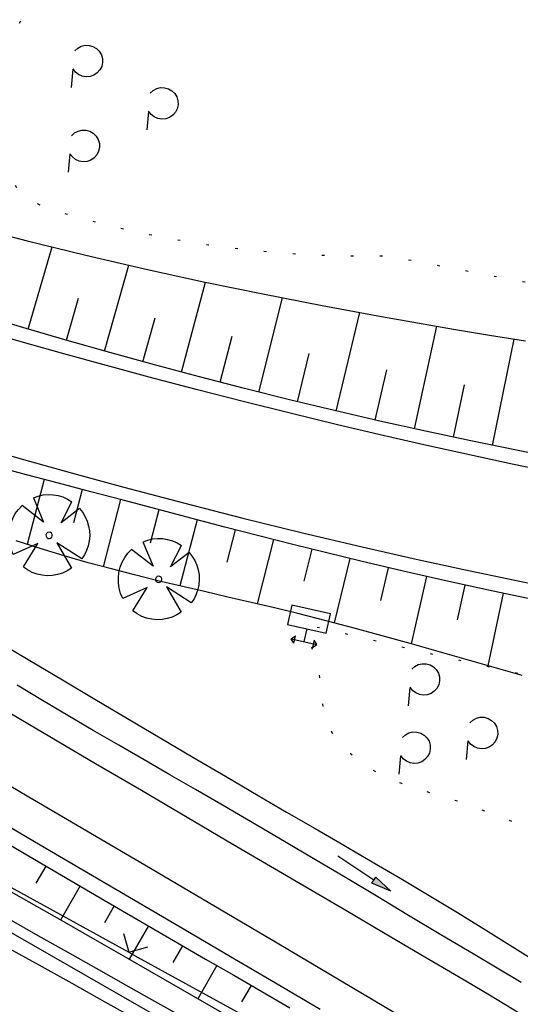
# Model space of a CAD drawing. Extents: x 510579 to 511204, y 466954 to 468018.
# Tile 18 of 48: x 510818 to 510856, y 467350 to 467424. Entities that reach past the tile are written whole.
import ezdxf

# ---------------------------------------------------------------- set-up
doc = ezdxf.new("R2010")
doc.units = 0
doc.header["$LTSCALE"] = 10
doc.header["$MEASUREMENT"] = 0
for name, pattern in [('AUSGEZOGEN', [0]), ('LT00', [0]), ('LT07', [0.22, 0.02, -0.2])]:
    doc.linetypes.add(name, pattern=pattern)
doc.layers.get('0').update_dxf_attribs({"linetype": 'LT00'})
for name, color, linetype in [('--EK_FBR', 1, 'LT00'), ('--EL_DFK_AB_L', 21, 'LT00'), ('DFK_AB_L', 21, 'LT00'), ('GEHOELZ_SYMB', 252, 'Continuous'), ('PFEIL', 140, 'AUSGEZOGEN'), ('V100_AFBR_BAB', 250, 'LT00'), ('V100_BAUM', 250, 'LT00'), ('V100_BOESCH', 250, 'LT00'), ('V100_BOSCHUNG', 250, 'LT00'), ('V100_GEHOELZ', 250, 'LT07'), ('V100_GRABEN', 250, 'LT00'), ('V100_LD_MARK', 250, 'LT00'), ('V100_STROM', 80, 'LT00'), ('V100_ZAUN', 40, 'LT00')]:
    doc.layers.add(name, color=color, linetype=linetype)

# ---------------------------------------------------------------- blocks, each defined once
blk = doc.blocks.new('GEHOELZ_SYMB')
at = {"layer": 'GEHOELZ_SYMB'}
blk.add_line((0, 0), (1.4, 0), dxfattribs=at)
blk.add_lwpolyline([(-1.388, 0.017), (-1.612, 0.221), (-1.778, 0.474), (-1.876, 0.761), (-1.898, 1.063), (-1.844, 1.361), (-1.718, 1.636), (-1.526, 1.87), (-1.282, 2.05), (-1, 2.162), (-0.7, 2.2), (-0.4, 2.162), (-0.118, 2.05), (0.126, 1.87), (0.318, 1.636), (0.444, 1.361), (0.498, 1.063), (0.476, 0.761), (0.378, 0.474), (0.212, 0.221), (-0.012, 0.017)], dxfattribs=at)
blk = doc.blocks.new('Pfreil3')
at = {"layer": 'PFEIL'}
blk.add_hatch(color=256, dxfattribs=at).paths.add_polyline_path([(-1.549, 0.273), (-1.549, -0.273), (0, 0)])
for p, q in [((-1.549, 0), (-4.831, 0)), ((-1.549, -0.273), (-1.549, 0.273)), ((-1.549, 0.273), (0, 0)), ((0, 0), (-1.549, -0.273))]:
    blk.add_line(p, q, dxfattribs=at)
blk = doc.blocks.new('SYMB1122')
at = {"color": 0, "linetype": 'ByBlock'}
for p, q in [((0.311075, 0.391979), (0.09863, 0.092887)), ((0.09863, 0.092887), (0.418246, 0.260377)), ((-0.475333, -0.172973), (-0.166954, -0.06134)), ((-0.166954, -0.06134), (-0.386962, -0.319059)), ((0.008901, -0.038997), (0.02494, -0.031273)), ((0.377481, -0.336756), (0.093097, -0.145464)), ((0.093097, -0.145464), (0.215406, -0.456826)), ((0.022929, -0.501191), (-0.043246, -0.49913))]:
    blk.add_line(p, q, dxfattribs=at)
for points in [[(-0.316355, 0.394287), (-0.266036, 0.429988), (-0.211684, 0.459185), (-0.154136, 0.481431), (-0.094277, 0.496382), (-0.033028, 0.50381), (0.028669, 0.503599)], [(0.028669, 0.503599), (0.089866, 0.495753), (0.149621, 0.480392), (0.207015, 0.457753), (0.261166, 0.428184), (0.31124, 0.39214)], [(-0.316293, 0.394214), (-0.150355, 0.155979), (-0.405806, 0.30112)], [(-0.508141, 0.010932), (-0.503002, 0.073258), (-0.489922, 0.134413), (-0.469118, 0.19339), (-0.440931, 0.249215), (-0.405825, 0.300971)], [(0.418338, 0.260323), (0.450658, 0.204641), (0.475368, 0.14519), (0.492037, 0.083003), (0.500376, 0.019163), (0.500238, -0.045218), (0.491628, -0.109022), (0.474694, -0.171137), (0.449731, -0.230483), (0.417173, -0.286026), (0.377588, -0.336801)], [(-0.475728, -0.172816), (-0.494391, -0.113127), (-0.505255, -0.05154), (-0.508141, 0.010932)], [(-0.02494, 0.031273), (-0.036039, 0.017355), (-0.04, 0)], [(-0.04, 0), (-0.036039, -0.017355), (-0.02494, -0.031273), (-0.008901, -0.038997), (0.008901, -0.038997)], [(0.008901, 0.038997), (-0.008901, 0.038997), (-0.02494, 0.031273)], [(0.04, 0), (0.036039, 0.017355), (0.02494, 0.031273), (0.008901, 0.038997)], [(0.02494, -0.031273), (0.036039, -0.017355), (0.04, 0)], [(-0.043246, -0.49913), (-0.108608, -0.48859), (-0.172076, -0.469745), (-0.232599, -0.442906), (-0.289176, -0.408519), (-0.340869, -0.367153), (-0.386823, -0.319492)], [(0.215414, -0.456858), (0.153338, -0.479878), (0.088821, -0.494738), (0.022929, -0.501191)]]:
    blk.add_lwpolyline(points, dxfattribs=at)
blk = doc.blocks.new('SYMB0702')
at = {"color": 0, "linetype": 'ByBlock'}
for p, q in [((0.1, 0.175), (-0.1, 0.175)), ((0, 0.075), (0, 0.175)), ((0.071716, 0.203284), (0.071716, 0.146716))]:
    blk.add_line(p, q, dxfattribs=at)
for points in [[(-0.071716, 0.203284), (-0.1, 0.175), (-0.071716, 0.146716), (-0.071716, 0.203284)], [(0.071716, 0.203284), (0.1, 0.175), (0.071716, 0.146716)], [(0.15, 0.075), (-0.15, 0.075), (-0.15, -0.075), (0.15, -0.075), (0.15, 0.075)]]:
    blk.add_lwpolyline(points, dxfattribs=at)
blk = doc.blocks.new('SYMB0024')
at = {"color": 0, "linetype": 'ByBlock'}
for p, q in [((-0.5, 0.5), (0, 0)), ((0, 0), (0.5, 0.5))]:
    blk.add_line(p, q, dxfattribs=at)

msp = doc.modelspace()

# ---------------------------------------------------------------- linework, layer by layer
at = {"layer": '--EK_FBR'}
for points in [[(510858.727, 467390.041), (510855.497, 467390.718), (510852.271, 467391.413), (510849.049, 467392.125), (510845.831, 467392.858), (510842.252, 467393.7), (510838.68, 467394.567), (510835.113, 467395.458), (510831.551, 467396.371), (510827.995, 467397.306), (510824.747, 467398.179), (510821.504, 467399.071), (510818.266, 467399.984), (510815.037, 467400.922)], [(510814.377, 467392.238), (510818.267, 467391.114), (510822.166, 467390.021), (510826.073, 467388.957), (510830.576, 467387.769), (510835.089, 467386.62), (510839.612, 467385.511), (510844.145, 467384.443), (510847.998, 467383.57), (510851.856, 467382.726), (510855.722, 467381.91), (510859.592, 467381.12)], [(510856.123, 467349.059), (510853.782, 467350.453), (510851.437, 467351.841), (510848.589, 467353.52), (510845.74, 467355.195), (510842.888, 467356.868), (510840.036, 467358.539), (510837.184, 467360.21), (510834.333, 467361.882), (510830.861, 467363.922), (510827.391, 467365.965), (510823.921, 467368.009), (510820.45, 467370.051), (510816.978, 467372.091)], [(510840.945, 467349.364), (510837.553, 467351.362), (510834.16, 467353.36), (510830.766, 467355.354), (510827.226, 467357.429), (510823.683, 467359.5), (510820.14, 467361.57), (510816.597, 467363.641)]]:
    msp.add_lwpolyline(points, dxfattribs=at)
at = {"layer": '--EL_DFK_AB_L'}
msp.add_line((510859.089, 467331.442), (510810.262, 467359.328), dxfattribs=at)
at = {"layer": 'DFK_AB_L'}
msp.add_line((510859.089, 467331.442), (510810.262, 467359.328), dxfattribs=at)
at = {"layer": 'V100_AFBR_BAB'}
for points in [[(510858.727, 467390.041), (510855.497, 467390.718), (510852.271, 467391.413), (510849.049, 467392.125), (510845.831, 467392.858), (510842.252, 467393.7), (510838.68, 467394.567), (510835.113, 467395.458), (510831.551, 467396.371), (510827.995, 467397.306), (510824.747, 467398.179), (510821.504, 467399.071), (510818.266, 467399.984), (510815.037, 467400.922)], [(510814.377, 467392.238), (510818.267, 467391.114), (510822.166, 467390.021), (510826.073, 467388.957), (510830.576, 467387.769), (510835.089, 467386.62), (510839.612, 467385.511), (510844.145, 467384.443), (510847.998, 467383.57), (510851.856, 467382.726), (510855.722, 467381.91), (510859.592, 467381.12)], [(510856.123, 467349.059), (510853.782, 467350.453), (510851.437, 467351.841), (510848.589, 467353.52), (510845.74, 467355.195), (510842.888, 467356.868), (510840.036, 467358.539), (510837.184, 467360.21), (510834.333, 467361.882), (510830.861, 467363.922), (510827.391, 467365.965), (510823.921, 467368.009), (510820.45, 467370.051), (510816.978, 467372.091)], [(510840.945, 467349.364), (510837.553, 467351.362), (510834.16, 467353.36), (510830.766, 467355.354), (510827.226, 467357.429), (510823.683, 467359.5), (510820.14, 467361.57), (510816.597, 467363.641)], [(510827.143, 467348.537), (510824.643, 467349.943), (510822.138, 467351.342), (510819.63, 467352.736), (510817.12, 467354.127)]]:
    msp.add_lwpolyline(points, dxfattribs=at)
at = {"layer": 'V100_BOESCH'}
for points in [[(510815.926, 467408.366), (510818.734, 467407.648), (510823.181, 467406.559), (510827.642, 467405.524), (510832.115, 467404.542), (510836.6, 467403.612), (510841.094, 467402.732), (510845.597, 467401.9), (510848.324, 467401.419), (510851.054, 467400.952), (510853.785, 467400.497), (510856.518, 467400.051)], [(510859.291, 467391.073), (510855.831, 467391.763), (510852.376, 467392.475), (510848.927, 467393.211), (510845.483, 467393.975), (510842.047, 467394.768), (510838.622, 467395.592), (510835.204, 467396.446), (510831.793, 467397.329), (510828.39, 467398.239), (510824.992, 467399.175), (510821.601, 467400.134), (510818.217, 467401.116), (510814.838, 467402.118)], [(510856.945, 467380.481), (510853.706, 467381.163), (510850.473, 467381.868), (510847.245, 467382.597), (510844.024, 467383.353), (510841.443, 467383.98), (510838.865, 467384.623), (510836.291, 467385.279), (510833.719, 467385.945), (510831.149, 467386.618), (510828.579, 467387.294), (510826.01, 467387.972), (510823.564, 467388.616), (510821.118, 467389.262), (510818.673, 467389.912), (510816.231, 467390.57)], [(510856.264, 467374.699), (510854.144, 467375.3), (510852.024, 467375.904), (510849.903, 467376.508), (510847.782, 467377.107), (510845.658, 467377.698), (510843.531, 467378.276), (510841.399, 467378.837), (510839.262, 467379.379), (510837.495, 467379.808), (510835.726, 467380.225), (510833.954, 467380.636), (510832.182, 467381.046), (510830.412, 467381.458), (510828.644, 467381.879), (510826.88, 467382.313), (510825.121, 467382.765), (510823.368, 467383.24), (510821.541, 467383.766), (510819.722, 467384.318), (510817.908, 467384.892)], [(510812.552, 467364.745), (510818.401, 467361.285), (510824.263, 467357.846), (510830.137, 467354.43), (510832.267, 467353.198), (510834.397, 467351.966), (510836.526, 467350.732), (510838.652, 467349.493)]]:
    msp.add_lwpolyline(points, dxfattribs=at)
at = {"layer": 'V100_BOSCHUNG'}
for p, q in [((510818.801, 467400.945), (510820.632, 467407.177)), ((510824.601, 467399.285), (510826.444, 467405.797)), ((510830.433, 467397.69), (510832.267, 467404.511)), ((510821.704, 467400.105), (510822.617, 467403.291)), ((510836.297, 467396.17), (510838.096, 467403.314)), ((510827.514, 467398.478), (510828.434, 467401.81)), ((510842.172, 467394.739), (510843.953, 467402.198)), ((510848.092, 467393.394), (510849.799, 467401.165)), ((510833.368, 467396.918), (510834.271, 467400.41)), ((510854.02, 467392.133), (510855.665, 467400.19)), ((510839.232, 467395.443), (510840.127, 467399.094)), ((510845.13, 467394.055), (510846.002, 467397.864)), ((510851.06, 467392.753), (510851.893, 467396.713)), ((510820.019, 467389.554), (510818.722, 467384.632)), ((510822.91, 467388.789), (510822.256, 467386.268)), ((510825.811, 467388.025), (510824.49, 467382.933)), ((510828.712, 467387.259), (510828.053, 467384.722)), ((510831.613, 467386.496), (510830.312, 467381.482)), ((510834.515, 467385.738), (510833.875, 467383.27)), ((510837.411, 467384.992), (510836.169, 467380.122)), ((510840.31, 467384.261), (510839.703, 467381.84)), ((510843.204, 467383.55), (510842.023, 467378.675)), ((510846.102, 467382.862), (510845.522, 467380.378)), ((510849.006, 467382.196), (510847.854, 467377.087)), ((510851.915, 467381.551), (510851.34, 467378.907)), ((510854.837, 467380.923), (510853.667, 467375.436)), ((510820.158, 467360.251), (510819.395, 467358.946)), ((510822.74, 467358.738), (510821.248, 467356.158)), ((510825.33, 467357.224), (510824.592, 467355.948)), ((510827.923, 467355.715), (510826.458, 467353.182)), ((510830.518, 467354.21), (510829.789, 467352.95)), ((510833.115, 467352.708), (510831.662, 467350.196)), ((510835.711, 467351.205), (510834.988, 467349.955))]:
    msp.add_line(p, q, dxfattribs=at)
at = {"layer": 'V100_GEHOELZ', "flags": 128}
for points in [[(510819.515, 467426.055), (510818.922, 467425.336), (510818.389, 467424.571), (510817.92, 467423.765), (510817.518, 467422.924), (510817.186, 467422.052), (510816.926, 467421.157), (510816.74, 467420.243), (510816.629, 467419.318), (510816.594, 467418.386), (510816.38, 467417.709), (510816.242, 467417.012), (510816.181, 467416.305), (510816.199, 467415.595), (510816.295, 467414.891), (510816.467, 467414.202), (510816.714, 467413.536), (510817.033, 467412.902), (510817.42, 467412.306), (510817.87, 467411.757), (510818.378, 467411.26), (510818.937, 467410.822), (510819.541, 467410.449), (510820.183, 467410.144), (510820.854, 467409.912), (510823.313, 467409.216), (510825.793, 467408.599), (510828.291, 467408.059), (510830.804, 467407.598), (510833.331, 467407.216), (510835.869, 467406.914), (510838.414, 467406.692), (510840.966, 467406.55), (510843.521, 467406.488), (510846.076, 467406.507), (510849.378, 467405.874), (510852.681, 467405.242), (510855.984, 467404.615), (510859.289, 467403.994), (510862.594, 467403.382), (510865.902, 467402.78), (510869.211, 467402.191), (510872.522, 467401.617), (510875.837, 467401.059), (510879.154, 467400.52), (510882.625, 467399.979), (510886.099, 467399.458), (510889.577, 467398.957), (510893.057, 467398.473), (510896.539, 467398.004), (510900.023, 467397.549), (510903.509, 467397.105), (510906.997, 467396.671), (510910.486, 467396.244), (510913.975, 467395.823), (510917.465, 467395.405), (510920.955, 467394.99), (510932.363, 467393.633), (510943.77, 467392.275), (510955.176, 467390.916), (510966.581, 467389.558), (510977.985, 467388.199)], [(510976.157, 467355.346), (510976.122, 467309.828), (510976.145, 467308.929), (510976.208, 467308.029), (510976.306, 467307.13), (510976.429, 467306.231), (510976.57, 467305.335), (510976.723, 467304.442), (510976.879, 467303.553), (510977.03, 467302.669), (510977.169, 467301.791), (510977.289, 467300.92), (510977.394, 467299.937), (510977.471, 467298.96), (510977.527, 467297.987), (510977.567, 467297.013), (510977.598, 467296.036), (510977.628, 467295.052), (510977.664, 467294.056), (510977.71, 467293.047), (510977.776, 467292.019), (510977.866, 467290.971), (510977.988, 467289.897), (510978.149, 467288.795), (510978.356, 467287.662), (510978.474, 467287.091), (510978.593, 467286.52), (510978.7, 467285.954), (510978.784, 467285.403), (510978.831, 467284.874), (510978.831, 467284.373), (510978.77, 467283.909), (510978.637, 467283.489), (510978.419, 467283.121), (510978.133, 467282.828), (510977.776, 467282.578), (510977.363, 467282.364), (510976.908, 467282.177), (510976.426, 467282.01), (510975.931, 467281.854), (510975.436, 467281.701), (510974.627, 467281.433), (510973.853, 467281.155), (510973.106, 467280.868), (510972.377, 467280.578), (510971.658, 467280.287), (510970.94, 467279.997), (510969.98, 467279.621), (510969.007, 467279.246), (510968.02, 467278.865), (510967.021, 467278.469), (510966.009, 467278.051), (510965.3, 467277.746), (510964.586, 467277.438), (510963.871, 467277.139), (510963.155, 467276.862), (510962.441, 467276.619), (510961.732, 467276.42), (510961.028, 467276.279), (510960.332, 467276.208), (510959.645, 467276.217), (510958.937, 467276.324), (510958.241, 467276.524), (510957.559, 467276.807), (510956.889, 467277.164), (510956.231, 467277.583), (510955.586, 467278.057), (510954.953, 467278.574), (510954.332, 467279.126), (510953.724, 467279.701), (510953.127, 467280.29), (510952.542, 467280.884), (510951.825, 467281.621), (510951.121, 467282.345), (510950.424, 467283.054), (510949.729, 467283.743), (510949.029, 467284.409), (510948.32, 467285.048), (510947.596, 467285.656), (510946.85, 467286.23), (510946.078, 467286.767), (510945.274, 467287.261), (510944.577, 467287.641), (510943.859, 467287.996), (510943.126, 467288.335), (510942.385, 467288.663), (510941.639, 467288.988), (510940.896, 467289.317), (510940.161, 467289.658), (510939.439, 467290.017), (510938.736, 467290.402), (510937.701, 467291.054), (510936.72, 467291.778), (510935.789, 467292.566), (510934.904, 467293.413), (510934.059, 467294.312), (510933.251, 467295.258), (510932.474, 467296.243), (510931.725, 467297.261), (510931, 467298.307), (510930.292, 467299.374), (510929.599, 467300.456), (510928.915, 467301.547), (510928.237, 467302.641), (510927.394, 467303.995), (510926.549, 467305.339), (510925.697, 467306.67), (510924.833, 467307.985), (510923.954, 467309.278), (510923.056, 467310.547), (510922.135, 467311.788), (510921.187, 467312.997), (510920.207, 467314.17), (510919.192, 467315.303), (510918.138, 467316.394), (510917.041, 467317.437), (510915.896, 467318.43), (510914.936, 467319.193), (510913.948, 467319.925), (510912.936, 467320.632), (510911.903, 467321.318), (510910.856, 467321.99), (510909.797, 467322.652), (510908.733, 467323.309), (510907.666, 467323.966), (510906.603, 467324.629), (510905.547, 467325.302), (510904.503, 467325.991), (510903.228, 467326.872), (510901.976, 467327.781), (510900.742, 467328.714), (510899.524, 467329.665), (510898.318, 467330.631), (510897.121, 467331.607), (510895.93, 467332.59), (510894.741, 467333.574), (510893.552, 467334.556), (510892.359, 467335.531), (510891.158, 467336.495), (510889.947, 467337.445), (510888.722, 467338.374), (510887.735, 467339.099), (510886.741, 467339.815), (510885.745, 467340.527), (510884.752, 467341.241), (510883.764, 467341.963), (510882.787, 467342.699), (510881.825, 467343.454), (510880.882, 467344.234), (510879.962, 467345.045), (510879.07, 467345.892), (510878.21, 467346.782), (510877.386, 467347.72), (510876.602, 467348.711), (510875.863, 467349.762), (510875.174, 467350.879), (510874.729, 467351.685), (510874.305, 467352.516), (510873.896, 467353.364), (510873.496, 467354.22), (510873.101, 467355.076), (510872.706, 467355.924), (510872.306, 467356.754), (510871.895, 467357.56), (510871.468, 467358.331), (510871.021, 467359.061), (510870.548, 467359.739), (510870.044, 467360.359), (510869.503, 467360.912), (510868.922, 467361.388), (510868.295, 467361.781), (510867.616, 467362.08), (510867.018, 467362.254), (510866.387, 467362.369), (510865.728, 467362.437), (510865.045, 467362.466), (510864.343, 467362.468), (510863.627, 467362.452), (510862.902, 467362.429), (510862.172, 467362.408), (510861.442, 467362.399), (510860.717, 467362.413), (510860.003, 467362.46), (510859.138, 467362.572), (510858.293, 467362.741), (510857.464, 467362.956), (510856.647, 467363.209), (510855.84, 467363.491), (510855.039, 467363.792), (510854.241, 467364.104), (510853.443, 467364.416), (510852.642, 467364.721), (510851.834, 467365.009), (510851.054, 467365.263), (510850.269, 467365.502), (510849.483, 467365.736), (510848.698, 467365.973), (510847.918, 467366.222), (510847.147, 467366.494), (510846.388, 467366.796), (510845.645, 467367.138), (510844.922, 467367.529), (510844.221, 467367.978), (510843.547, 467368.494), (510843.064, 467368.928), (510842.61, 467369.395), (510842.199, 467369.887), (510841.842, 467370.396), (510841.552, 467370.912), (510841.342, 467371.426), (510841.243, 467371.802), (510841.181, 467372.181), (510841.142, 467372.572), (510841.114, 467372.983), (510841.082, 467373.424), (510841.033, 467373.902), (510840.955, 467374.426), (510840.832, 467375.006), (510840.707, 467375.477), (510840.565, 467375.965), (510840.422, 467376.454), (510840.293, 467376.924), (510840.192, 467377.36), (510840.135, 467377.741), (510840.137, 467378.052), (510840.214, 467378.273), (510840.38, 467378.388), (510840.652, 467378.378), (510849.582, 467376.297), (510858.53, 467374.292), (510867.495, 467372.365), (510876.476, 467370.517), (510885.473, 467368.745), (510894.485, 467367.052), (510903.512, 467365.438), (510912.552, 467363.901), (510921.605, 467362.443), (510930.67, 467361.063), (510939.747, 467359.762), (510948.835, 467358.54), (510957.933, 467357.397), (510967.041, 467356.332), (510976.157, 467355.346)]]:
    msp.add_lwpolyline(points, dxfattribs=at)
at = {"layer": 'V100_GRABEN'}
for points in [[(510816.656, 467377.169), (510818.928, 467375.829), (510821.4, 467374.367), (510823.871, 467372.903), (510826.341, 467371.438), (510828.812, 467369.974), (510831.284, 467368.512), (510833.759, 467367.055), (510836.238, 467365.603), (510838.402, 467364.343), (510840.567, 467363.085), (510842.732, 467361.827), (510844.895, 467360.566), (510847.054, 467359.297), (510849.207, 467358.019), (510851.352, 467356.729), (510853.487, 467355.422), (510855.517, 467354.157), (510857.539, 467352.876)], [(510856.184, 467351.431), (510854.368, 467352.507), (510852.552, 467353.584), (510850.097, 467355.046), (510847.644, 467356.512), (510845.193, 467357.979), (510842.741, 467359.445), (510840.286, 467360.907), (510837.828, 467362.361), (510835.364, 467363.807), (510833.429, 467364.932), (510831.492, 467366.052), (510829.553, 467367.169), (510827.613, 467368.287), (510825.676, 467369.408), (510823.741, 467370.533), (510821.811, 467371.666), (510819.887, 467372.809), (510817.971, 467373.964)], [(510833.514, 467349.134), (510831.37, 467350.364), (510828.873, 467351.797), (510826.376, 467353.23), (510823.878, 467354.659), (510821.377, 467356.085), (510818.872, 467357.504), (510816.364, 467358.916)], [(510830.635, 467348.74), (510828.419, 467349.979), (510826.206, 467351.225), (510823.995, 467352.474), (510821.784, 467353.723), (510819.572, 467354.971), (510817.358, 467356.214)]]:
    msp.add_lwpolyline(points, dxfattribs=at)
at = {"layer": 'V100_LD_MARK'}
msp.add_lwpolyline([(510849.008, 467347.677), (510843.353, 467351.039), (510837.694, 467354.393), (510832.029, 467357.738), (510827.644, 467360.319), (510823.256, 467362.896), (510818.866, 467365.469), (510814.474, 467368.039)], dxfattribs=at)
at = {"layer": 'V100_ZAUN'}
msp.add_line((510813.308, 467360.948), (510826.448, 467353.713), dxfattribs=at)
msp.add_lwpolyline([(510826.448, 467353.713), (510827.108, 467353.35), (510839.593, 467346.487)], dxfattribs=at)

# ---------------------------------------------------------------- block references
at = {"layer": 'GEHOELZ_SYMB'}
for p, rotation in [((510822.198, 467420.659), 264.7377000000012), ((510827.925, 467417.452), 264.7377000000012), ((510821.96, 467414.226), 264.7377000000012), ((510847.756, 467373.789), 264.7377000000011), ((510852.158, 467369.73), 264.7377000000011), ((510847.048, 467368.615), 264.7377000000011)]:
    msp.add_blockref('GEHOELZ_SYMB', p, dxfattribs=dict(at, rotation=rotation))
at = {"layer": 'PFEIL', "rotation": 326.6321136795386}
msp.add_blockref('Pfreil3', (510846.317, 467358.333), dxfattribs=at)
at = {"layer": 'V100_BAUM', "xscale": 6.099999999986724, "yscale": 6.099999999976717, "zscale": 6.1, "rotation": 272.6154099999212}
for p in [(510820.397, 467385.31), (510828.702, 467381.979)]:
    msp.add_blockref('SYMB1122', p, dxfattribs=at)
at = {"layer": 'V100_STROM', "xscale": 9.999999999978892, "yscale": 10.00000000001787, "zscale": 10, "rotation": 167.3903706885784}
msp.add_blockref('SYMB0702', (510840.103, 467378.964), dxfattribs=at)
at = {"layer": 'V100_ZAUN', "xscale": 2.099999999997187, "yscale": 2.099999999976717, "zscale": 2.1, "rotation": 331.1634599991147}
msp.add_blockref('SYMB0024', (510826.448, 467353.713), dxfattribs=at)

doc.saveas('drawing.dxf')
